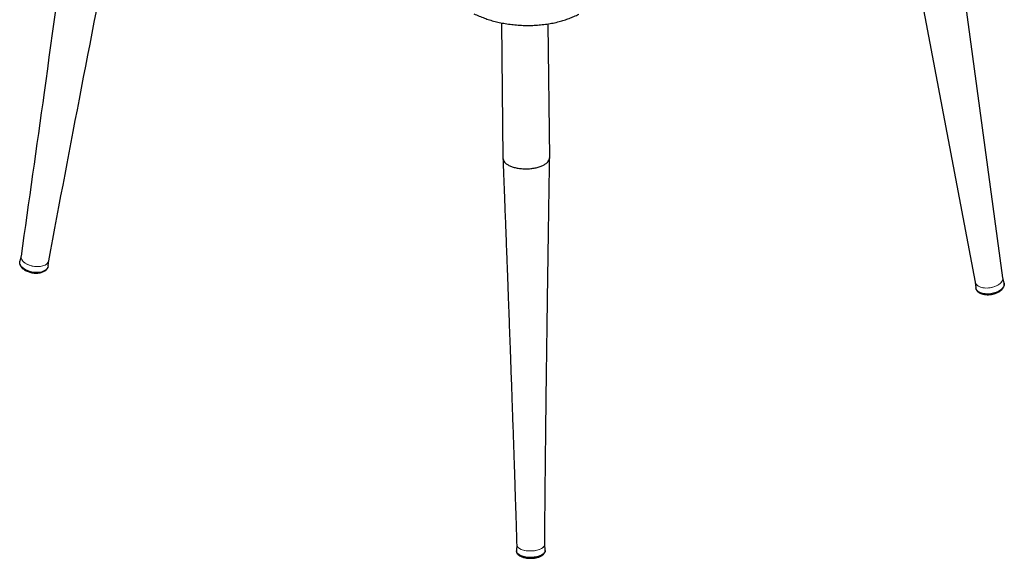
# Model space of a CAD drawing. Header units: millimetres. Extents: x 76 to 204, y 91 to 184.
# Tile 16 of 21: x 168 to 199, y 134 to 151. Entities that reach past the tile are written whole.
import ezdxf

# ---------------------------------------------------------------- set-up
doc = ezdxf.new("R2010")
doc.units = ezdxf.units.MM

msp = doc.modelspace()

# ---------------------------------------------------------------- linework, layer by layer
at = {"color": 7, "linetype": 'Continuous', "lineweight": 25}
for p, q in [((199.326, 142.795), (197.764, 154.252)), ((196.284, 154.011), (198.438, 142.65)), ((183.232, 150.975), (183.282, 146.63)), ((184.782, 146.647), (184.732, 150.942)), ((167.822, 143.504), (167.779, 143.323)), ((168.68, 143.128), (168.683, 143.136)), ((168.692, 143.172), (168.682, 143.131)), ((168.692, 143.172), (168.709, 143.357)), ((198.437, 142.657), (198.454, 142.476)), ((199.367, 142.625), (199.325, 142.801)), ((198.463, 142.437), (198.454, 142.476)), ((183.724, 134.236), (183.713, 134.034)), ((183.714, 134.021), (183.713, 134.034)), ((184.639, 134.045), (184.623, 134.247)), ((184.639, 134.045), (184.638, 134.025))]:
    msp.add_line(p, q, dxfattribs=at)
at = {"color": 144, "linetype": 'Continuous', "lineweight": 18, "flags": 128}
for points in [[(167.823, 143.427), (167.818, 143.481), (167.822, 143.504)], [(168.58, 143.2), (168.511, 143.174), (168.431, 143.157), (168.344, 143.152), (168.254, 143.158), (168.165, 143.174), (168.079, 143.2), (168.001, 143.235), (167.934, 143.278), (167.88, 143.327), (167.842, 143.38), (167.822, 143.434), (167.819, 143.487), (167.819, 143.49)], [(168.709, 143.357), (168.705, 143.333), (168.683, 143.284), (168.643, 143.24), (168.588, 143.204), (168.52, 143.176), (168.441, 143.159), (168.355, 143.152), (168.265, 143.156), (168.175, 143.171), (168.089, 143.196), (168.01, 143.231), (167.941, 143.273), (167.886, 143.321), (167.846, 143.373), (167.823, 143.427)], [(199.326, 142.795), (199.328, 142.776), (199.319, 142.724), (199.292, 142.671), (199.249, 142.621), (199.19, 142.575), (199.119, 142.536), (199.038, 142.504), (198.951, 142.481), (198.861, 142.468), (198.772, 142.466), (198.687, 142.474), (198.61, 142.493), (198.544, 142.521), (198.493, 142.558), (198.457, 142.601), (198.438, 142.65)], [(198.438, 142.65), (198.447, 142.619), (198.477, 142.574), (198.523, 142.534), (198.584, 142.503), (198.657, 142.48), (198.739, 142.468), (198.827, 142.466), (198.917, 142.475), (199.006, 142.494), (199.09, 142.522), (199.165, 142.559), (199.228, 142.603), (199.278, 142.652), (199.311, 142.704), (199.326, 142.757), (199.326, 142.795)], [(184.623, 134.247), (184.624, 134.239), (184.614, 134.196), (184.586, 134.156), (184.542, 134.119), (184.482, 134.086), (184.41, 134.06), (184.328, 134.041), (184.24, 134.03), (184.149, 134.027), (184.059, 134.033), (183.974, 134.047), (183.897, 134.068), (183.831, 134.097), (183.779, 134.131), (183.744, 134.17), (183.726, 134.211), (183.724, 134.236)], [(183.724, 134.236), (183.724, 134.227), (183.735, 134.185), (183.764, 134.146), (183.81, 134.109), (183.87, 134.079), (183.944, 134.054), (184.026, 134.037), (184.115, 134.028), (184.206, 134.027), (184.295, 134.036), (184.38, 134.052), (184.456, 134.075), (184.521, 134.106), (184.572, 134.141), (184.606, 134.181), (184.622, 134.222), (184.624, 134.24)]]:
    msp.add_lwpolyline(points, dxfattribs=at)
at = {"color": 7, "linetype": 'Continuous', "lineweight": 25, "flags": 128}
for points in [[(167.78, 143.244), (167.775, 143.298), (167.779, 143.323)], [(199.367, 142.625), (199.37, 142.604), (199.37, 142.598)]]:
    msp.add_lwpolyline(points, dxfattribs=at)
at = {"color": 8, "linetype": 'Continuous', "lineweight": 25, "flags": 128}
for points in [[(168.682, 143.131), (168.679, 143.125), (168.65, 143.078), (168.604, 143.037), (168.544, 143.004), (168.472, 142.979), (168.391, 142.965), (168.304, 142.961), (168.215, 142.968), (168.126, 142.985), (168.041, 143.012), (167.963, 143.047), (167.896, 143.09), (167.842, 143.138), (167.803, 143.19), (167.78, 143.244)], [(199.37, 142.598), (199.366, 142.551), (199.344, 142.499), (199.305, 142.448), (199.252, 142.401), (199.185, 142.359), (199.108, 142.324), (199.023, 142.297), (198.934, 142.28), (198.844, 142.272), (198.757, 142.275), (198.676, 142.288), (198.604, 142.311), (198.543, 142.343), (198.497, 142.382), (198.467, 142.427), (198.463, 142.437)], [(184.638, 134.025), (184.633, 134.004), (184.61, 133.963), (184.571, 133.925), (184.516, 133.891), (184.448, 133.862), (184.37, 133.84), (184.284, 133.826), (184.195, 133.819), (184.104, 133.821), (184.016, 133.831), (183.935, 133.848), (183.862, 133.873), (183.802, 133.904), (183.756, 133.94), (183.726, 133.979), (183.714, 134.021), (183.714, 134.021)]]:
    msp.add_lwpolyline(points, dxfattribs=at)
at = {"color": 144, "linetype": 'Continuous', "lineweight": 18}
msp.add_arc((168.507, 143.393), 0.207, 290.8936, 346.1399, dxfattribs=at)
at = {"color": 7, "linetype": 'Continuous', "lineweight": 25}
for points, knots in [([(169.382, 154.783), (169.11, 152.768), (168.601, 148.999), (168.068, 145.24), (167.819, 143.49)], [0, 0, 0, 0, 0.534587, 1, 1, 1, 1]), ([(168.707, 143.343), (169.056, 145.188), (169.762, 148.925), (170.492, 152.651), (170.861, 154.538)], [0, 0, 0, 0, 0.493641, 1, 1, 1, 1]), ([(182.352, 151.263), (182.365, 151.257), (182.432, 151.226), (182.557, 151.174), (182.725, 151.11), (182.896, 151.054), (183.073, 151.007), (183.262, 150.967), (183.46, 150.934), (183.666, 150.91), (183.874, 150.895), (184.082, 150.89), (184.288, 150.895), (184.492, 150.91), (184.695, 150.934), (184.894, 150.968), (185.079, 151.01), (185.251, 151.061), (185.409, 151.116), (185.563, 151.181), (185.665, 151.227), (185.713, 151.251), (185.713, 151.251)], [0, 0, 0, 0, 0.012854, 0.069784, 0.122759, 0.172902, 0.226854, 0.278795, 0.33644, 0.394049, 0.451491, 0.508623, 0.565243, 0.622168, 0.679354, 0.736807, 0.795003, 0.844112, 0.894321, 0.946019, 0.999894, 1, 1, 1, 1]), ([(183.282, 146.63), (183.285, 146.608), (183.29, 146.564), (183.333, 146.5), (183.402, 146.44), (183.495, 146.387), (183.609, 146.344), (183.739, 146.313), (183.881, 146.294), (184.028, 146.288), (184.175, 146.296), (184.317, 146.317), (184.448, 146.35), (184.563, 146.394), (184.657, 146.448), (184.728, 146.509), (184.769, 146.575), (184.786, 146.622), (184.781, 146.646), (184.781, 146.647)], [0, 0, 0, 0, 0.059197, 0.121697, 0.184197, 0.246697, 0.309197, 0.371697, 0.434197, 0.496697, 0.559197, 0.621697, 0.684197, 0.746697, 0.809197, 0.871697, 0.934197, 0.996697, 1, 1, 1, 1]), ([(183.282, 146.623), (183.289, 146.43), (183.304, 146.06), (183.324, 145.529), (183.343, 145.048), (183.359, 144.617), (183.374, 144.234), (183.387, 143.884), (183.399, 143.561), (183.411, 143.261), (183.421, 142.997), (183.43, 142.755), (183.439, 142.507), (183.449, 142.23), (183.461, 141.91), (183.474, 141.561), (183.487, 141.202), (183.5, 140.849), (183.514, 140.469), (183.529, 140.06), (183.545, 139.615), (183.561, 139.16), (183.577, 138.691), (183.594, 138.221), (183.607, 137.821), (183.618, 137.497), (183.627, 137.25), (183.634, 137.026), (183.641, 136.836), (183.646, 136.687), (183.65, 136.545), (183.656, 136.379), (183.663, 136.157), (183.672, 135.879), (183.683, 135.545), (183.695, 135.155), (183.709, 134.71), (183.719, 134.394), (183.724, 134.227)], [0, 0, 0, 0, 0.046729, 0.089487, 0.128275, 0.163092, 0.193939, 0.220815, 0.247955, 0.2721, 0.293414, 0.311898, 0.330838, 0.35327, 0.379199, 0.408356, 0.437647, 0.466184, 0.493967, 0.52964, 0.565136, 0.601829, 0.639722, 0.678552, 0.715602, 0.736632, 0.756764, 0.775467, 0.790841, 0.802723, 0.811586, 0.824963, 0.842853, 0.865256, 0.892173, 0.923602, 0.959545, 1, 1, 1, 1]), ([(184.624, 134.24), (184.625, 134.392), (184.627, 134.677), (184.63, 135.076), (184.633, 135.418), (184.636, 135.703), (184.638, 135.932), (184.64, 136.097), (184.641, 136.208), (184.641, 136.285), (184.642, 136.357), (184.643, 136.437), (184.644, 136.527), (184.645, 136.675), (184.648, 136.887), (184.65, 137.161), (184.654, 137.445), (184.657, 137.727), (184.663, 138.323), (184.674, 139.238), (184.687, 140.211), (184.697, 140.926), (184.703, 141.379), (184.709, 141.815), (184.714, 142.217), (184.72, 142.581), (184.725, 142.931), (184.729, 143.243), (184.734, 143.528), (184.737, 143.783), (184.742, 144.066), (184.746, 144.386), (184.752, 144.752), (184.758, 145.162), (184.765, 145.615), (184.773, 146.114), (184.779, 146.462), (184.782, 146.644)], [0, 0, 0, 0, 0.036754, 0.068932, 0.096535, 0.119563, 0.138016, 0.151893, 0.159587, 0.164859, 0.170457, 0.176901, 0.184189, 0.192322, 0.212595, 0.235633, 0.258591, 0.281325, 0.303838, 0.402735, 0.502431, 0.538989, 0.575713, 0.611858, 0.644362, 0.672891, 0.69974, 0.729044, 0.748359, 0.768637, 0.790726, 0.816573, 0.846256, 0.879142, 0.915728, 0.956014, 1, 1, 1, 1]), ([(167.784, 143.226), (167.786, 143.219), (167.791, 143.192), (167.817, 143.15), (167.868, 143.09), (167.952, 143.029), (168.071, 142.977), (168.18, 142.951), (168.277, 142.942), (168.367, 142.943), (168.47, 142.961), (168.576, 143.002), (168.643, 143.06), (168.675, 143.106), (168.68, 143.125), (168.68, 143.128)], [0, 0, 0, 0, 0.0280116, 0.0942902, 0.1562343, 0.2695574, 0.3769146, 0.4792761, 0.5366805, 0.609421, 0.6978167, 0.8020841, 0.9222131, 0.9884235, 1, 1, 1, 1]), ([(198.957, 142.261), (198.986, 142.267), (199.025, 142.275), (199.082, 142.292), (199.127, 142.309), (199.178, 142.333), (199.226, 142.361), (199.27, 142.394), (199.307, 142.431), (199.338, 142.47), (199.359, 142.513), (199.371, 142.554), (199.371, 142.581), (199.37, 142.593)], [0, 0, 0, 0, 0.127226, 0.17878, 0.263504, 0.350066, 0.44156, 0.535495, 0.630921, 0.726935, 0.822901, 0.918518, 1, 1, 1, 1]), ([(199.37, 142.593), (199.371, 142.595), (199.371, 142.606), (199.369, 142.616), (199.367, 142.625)], [0, 0, 0, 0, 0.204537, 1, 1, 1, 1]), ([(198.454, 142.476), (198.455, 142.46), (198.457, 142.444), (198.464, 142.43), (198.464, 142.43)], [0, 0, 0, 0, 0.984905, 1, 1, 1, 1]), ([(198.464, 142.43), (198.471, 142.415), (198.485, 142.386), (198.52, 142.347), (198.565, 142.314), (198.617, 142.288), (198.675, 142.27), (198.735, 142.258), (198.791, 142.252), (198.843, 142.251), (198.897, 142.253), (198.936, 142.258), (198.957, 142.261)], [0, 0, 0, 0, 0.108874, 0.220174, 0.332126, 0.443116, 0.55116, 0.65268, 0.750491, 0.822127, 0.901594, 1, 1, 1, 1]), ([(183.713, 134.034), (183.714, 134.022), (183.714, 133.996), (183.73, 133.958), (183.757, 133.921), (183.794, 133.888), (183.839, 133.861), (183.89, 133.838), (183.945, 133.82), (183.987, 133.81), (184.011, 133.806), (184.013, 133.806)], [0, 0, 0, 0, 0.109161, 0.234386, 0.362232, 0.491802, 0.619847, 0.74399, 0.862317, 0.985809, 1, 1, 1, 1]), ([(184.324, 133.806), (184.333, 133.807), (184.361, 133.812), (184.406, 133.824), (184.457, 133.841), (184.504, 133.862), (184.546, 133.887), (184.582, 133.915), (184.61, 133.947), (184.63, 133.981), (184.635, 134.006), (184.638, 134.018)], [0, 0, 0, 0, 0.057422, 0.16801, 0.284526, 0.40374, 0.524505, 0.645747, 0.766018, 0.884124, 1, 1, 1, 1]), ([(184.638, 134.018), (184.638, 134.018), (184.64, 134.027), (184.639, 134.036), (184.639, 134.045)], [0, 0, 0, 0, 0.000213, 1, 1, 1, 1]), ([(184.013, 133.806), (184.027, 133.803), (184.056, 133.798), (184.111, 133.793), (184.153, 133.792), (184.179, 133.792)], [0, 0, 0, 0, 0.251621, 0.547426, 1, 1, 1, 1]), ([(184.179, 133.792), (184.208, 133.793), (184.248, 133.795), (184.296, 133.801), (184.315, 133.804), (184.324, 133.806)], [0, 0, 0, 0, 0.583322, 0.818181, 1, 1, 1, 1])]:
    msp.add_open_spline(points, degree=3, knots=knots, dxfattribs=at)

doc.saveas('drawing.dxf')
